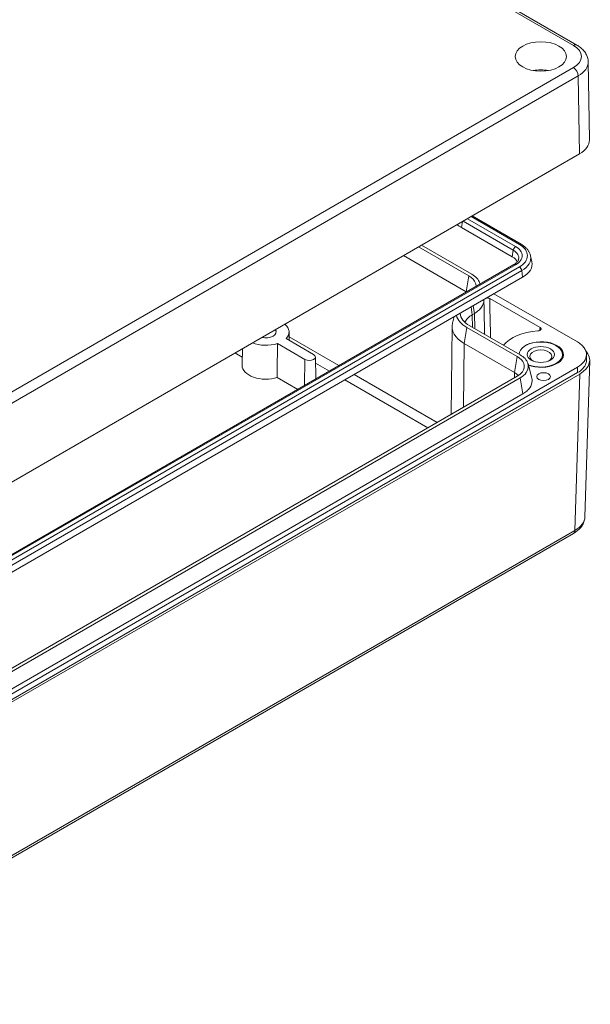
# Model space of a CAD drawing. Header units: millimetres. Extents: x 15 to 916, y 15 to 705.
# Tile 16 of 17: x 738 to 808, y 489 to 609. Entities that reach past the tile are written whole.
import ezdxf

# ---------------------------------------------------------------- set-up
doc = ezdxf.new("R2010")
doc.units = ezdxf.units.MM
doc.header["$LTSCALE"] = 3.333333
doc.layers.add('Visible (ANSI)', color=7, linetype='Continuous', lineweight=9)
doc.layers.add('Visible Narrow (ANSI)', color=7, linetype='Continuous', lineweight=9)

msp = doc.modelspace()

# ---------------------------------------------------------------- linework, layer by layer
at = {"layer": 'Visible (ANSI)'}
for p, q in [((741.211, 643.1995), (805.8853, 605.8598)), ((807.4222, 594.2726), (807.278, 603.8068)), ((706.0283, 534.7153), (806.2019, 592.5506)), ((793.096, 584.9838), (799.0748, 581.532)), ((798.0033, 579.9924), (791.8162, 583.5645)), ((786.5517, 581.2055), (792.7096, 577.6503)), ((786.9022, 581.4079), (793.0601, 577.8526)), ((784.694, 580.133), (792.384, 575.6932)), ((800.2361, 580.1244), (800.3946, 579.3964)), ((798.1981, 579.0409), (710.399, 528.3501)), ((711.4705, 526.8105), (799.2695, 577.5013)), ((794.033, 576.7417), (794.0571, 576.6501)), ((805.9666, 569.5863), (795.7635, 575.4771)), ((795.2431, 574.893), (801.3931, 571.3423)), ((790.9185, 572.6798), (790.711, 571.8916)), ((793.3855, 573.0737), (793.1204, 572.9206)), ((790.6543, 571.4755), (790.5396, 560.7463)), ((792.4443, 571.3736), (798.6021, 567.8184)), ((792.7947, 571.5759), (798.9525, 568.0207)), ((770.7294, 570.8315), (770.752, 569.774)), ((772.676, 567.4449), (769.3026, 569.3925)), ((770.3576, 570.0017), (773.7311, 568.054)), ((792.1186, 569.4165), (798.2764, 565.8613)), ((765.0045, 567.7202), (764.0995, 568.2428)), ((765.0271, 568.7783), (764.9838, 566.7496)), ((773.9495, 567.7548), (774.0068, 565.0741)), ((804.1336, 568.0556), (804.1336, 567.5927)), ((807.0646, 568.0824), (807.0791, 567.402)), ((705.7333, 508.6553), (805.9666, 566.525)), ((799.9255, 566.9096), (800.3808, 565.1805)), ((807.4603, 567.3333), (806.8828, 548.2309)), ((705.7436, 507.9689), (805.9769, 565.8386)), ((806.2406, 565.6744), (706.0279, 507.8166)), ((798.6021, 565.4012), (710.7438, 514.6762)), ((798.9526, 565.1989), (711.0943, 514.4739)), ((771.7973, 563.7984), (769.2874, 565.2475)), ((799.2782, 563.2418), (711.4199, 512.5168)), ((705.8554, 488.6828), (805.4908, 546.2073))]:
    msp.add_line(p, q, dxfattribs=at)
for centre, major_axis in [((801.4878, 604.4578), (-3.125, 0)), ((801.4878, 568.0556), (1.6722, 0)), ((801.8217, 565.3567), (0.8333, 0))]:
    msp.add_ellipse(centre, major_axis=major_axis, ratio=0.57735027, dxfattribs=at)
for centre, major_axis, ratio, start_param, end_param in [((801.4878, 601.0557), (-3.0523, 0), 0.57735027, 4.40387101, 5.02090695), ((803.2553, 594.2516), (4.167, 0), 0.5773063, 5.49782522, 6.29191129), ((795.5952, 585.7464), (-5.3444, 0), 0.57735027, 0.62883358, 0.78539816), ((796.4791, 579.1124), (2.1556, 0), 0.57735027, 0.19438991, 0.78539816), ((796.4791, 579.1124), (3.9463, 0), 0.57735027, 5.49778714, 6.40819263), ((790.6157, 574.6725), (2.5004, 0.0002), 0.57726234, 0.78078086, 0.78520781), ((795.6542, 573.2268), (-4.5395, 0), 0.57735027, 0.15421376, 0.78539816), ((795.6542, 573.2268), (-4.0439, 0), 0.57735027, 0.06135359, 0.78539816), ((795.6542, 571.4577), (-3.5833, 0), 0.57735027, 5.49778714, 6.01228993), ((767.9002, 570.8113), (2.8294, 0), 0.57735027, 5.76462388, 6.90587643), ((795.6542, 571.4577), (-5, 0), 0.57735027, 6.13231341, 7.06858347), ((767.9002, 570.8113), (1.25, 0), 0.57735027, 4.30241442, 6.69315986), ((801.5467, 568.0556), (-5, 0), 0.57735027, 4.79522772, 5.88265987), ((767.9002, 570.8113), (-2.8294, 0), 0.57735027, 0.9481052, 2.08935775), ((801.5467, 568.0556), (-2.7083, 0), 0.57735027, 0.94353027, 6.26359864), ((801.4878, 568.0556), (-2.6458, 0), 0.57735027, 0.95113498, 6.26446598), ((773.2035, 567.7495), (0.7461, 0), 0.57735027, 3.92699082, 7.06858347), ((801.4878, 567.8303), (-1.3547, 0), 0.57735027, 2.27102907, 7.1537489), ((801.5467, 567.5113), (2.65, 0), 0.57735027, 0.11560066, 0.2186608), ((803.293, 567.3752), (4.1679, 0), 0.57717444, 5.49793944, 6.76317399), ((767.9002, 566.7288), (-2.9167, 0), 0.57735027, 6.2708424, 8.3496281), ((796.5088, 564.8407), (2.4999, -0.0001), 0.57735027, 0.46535092, 0.78543625)]:
    msp.add_ellipse(centre, major_axis=major_axis, ratio=ratio, start_param=start_param, end_param=end_param, dxfattribs=at)
for points, knots in [([(807.278, 603.8068), (807.2754, 603.9811), (807.249, 604.1549), (807.1535, 604.4879), (807.0847, 604.6471), (806.9142, 604.9446), (806.8127, 605.0831), (806.5848, 605.3391), (806.4585, 605.4567), (806.1859, 605.6725), (806.0397, 605.7707), (805.8853, 605.8598)], [0.008725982, 0.008725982, 0.008725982, 0.008725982, 0.164052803, 0.164052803, 0.319379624, 0.319379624, 0.474706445, 0.474706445, 0.630033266, 0.630033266, 0.785360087, 0.785360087, 0.785360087, 0.785360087]), ([(799.0748, 581.532), (799.1937, 581.4633), (799.306, 581.3894), (799.5159, 581.2311), (799.6134, 581.1467), (799.7914, 580.9678), (799.8719, 580.8732), (800.0133, 580.6741), (800.0741, 580.5697), (800.173, 580.3525), (800.211, 580.2397), (800.2361, 580.1244)], [0, 0, 0, 0, 0.132078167, 0.132078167, 0.264156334, 0.264156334, 0.396234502, 0.396234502, 0.528312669, 0.528312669, 0.660390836, 0.660390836, 0.660390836, 0.660390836]), ([(798.7763, 579.6852), (798.7679, 579.6466), (798.7548, 579.6067), (798.7171, 579.5239), (798.6925, 579.481), (798.63, 579.393), (798.5921, 579.348), (798.5026, 579.258), (798.4509, 579.2129), (798.3342, 579.1249), (798.2692, 579.0819), (798.1981, 579.0409)], [0.910405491, 0.910405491, 0.910405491, 0.910405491, 1.042483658, 1.042483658, 1.174561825, 1.174561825, 1.306639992, 1.306639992, 1.43871816, 1.43871816, 1.570796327, 1.570796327, 1.570796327, 1.570796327]), ([(792.7096, 577.6503), (793.1206, 577.4129), (793.5218, 576.9793), (793.5827, 576.5067), (793.5728, 576.3715)], [2.678051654, 2.678051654, 2.678051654, 2.678051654, 3.267043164, 3.504589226, 3.504589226, 3.504589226, 3.504589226]), ([(793.0601, 577.8526), (793.5399, 577.5755), (793.9261, 577.1581), (794.0422, 576.7096), (794.053, 576.6483)], [2.678051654, 2.678051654, 2.678051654, 2.678051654, 3.267043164, 3.359721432, 3.359721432, 3.359721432, 3.359721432]), ([(795.2431, 574.893), (795.2047, 574.9152), (795.1591, 574.9328), (795.0589, 574.957), (795.0052, 574.9633), (794.9222, 574.9636), (794.8936, 574.962), (794.8657, 574.9587)], [0, 0, 0, 0, 0.0195630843, 0.0195630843, 0.0391038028, 0.0391038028, 0.0494364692, 0.0494364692, 0.0494364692, 0.0494364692]), ([(794.532, 574.7181), (794.5323, 574.7079), (794.5326, 574.6977), (794.536, 574.3931), (794.4397, 574.1011), (794.151, 573.6871), (794.0284, 573.5523), (793.7383, 573.299), (793.5715, 573.1811), (793.3855, 573.0737)], [0.360821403, 0.360821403, 0.360821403, 0.360821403, 0.367176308, 0.367176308, 0.550763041, 0.550763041, 0.645451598, 0.645451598, 0.7401398, 0.7401398, 0.7401398, 0.7401398]), ([(794.5403, 574.7709), (794.5401, 574.7704), (794.5399, 574.7699), (794.534, 574.7525), (794.5314, 574.7353), (794.532, 574.7181)], [0.1081050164, 0.1081050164, 0.1081050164, 0.1081050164, 0.1084045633, 0.1084045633, 0.1191521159, 0.1191521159, 0.1191521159, 0.1191521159]), ([(801.133, 570.9325), (801.1871, 570.9351), (801.2399, 570.9438), (801.3366, 570.9723), (801.3796, 570.9919), (801.4502, 571.0394), (801.4771, 571.0669), (801.5112, 571.1264), (801.518, 571.1577), (801.5107, 571.2176), (801.4983, 571.2457), (801.457, 571.2981), (801.4284, 571.3219), (801.3931, 571.3423)], [0, 0, 0, 0, 0.019554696, 0.019554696, 0.039091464, 0.039091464, 0.058612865, 0.058612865, 0.078130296, 0.078130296, 0.096068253, 0.096068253, 0.114010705, 0.114010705, 0.114010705, 0.114010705]), ([(805.9666, 566.525), (806.3119, 566.7243), (806.5865, 566.9607), (806.9631, 567.4809), (807.0616, 567.7597), (807.0679, 568.3234), (806.9757, 568.6029), (806.6993, 568.9991), (806.582, 569.1282), (806.3043, 569.3707), (806.1446, 569.4835), (805.9666, 569.5863)], [0, 0, 0, 0, 0.175807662, 0.175807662, 0.351559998, 0.351559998, 0.527295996, 0.527295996, 0.617926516, 0.617926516, 0.708563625, 0.708563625, 0.708563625, 0.708563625]), ([(798.6021, 567.8184), (799.0131, 567.581), (799.5849, 566.9631), (799.4257, 566.0335), (798.8761, 565.5594), (798.6021, 565.4012)], [1.57087244, 1.57087244, 1.57087244, 1.57087244, 2.15992106, 2.74896968, 3.14166876, 3.14166876, 3.14166876, 3.14166876]), ([(798.9525, 568.0207), (799.4323, 567.7436), (800.0998, 567.0222), (799.914, 565.937), (799.2724, 565.3836), (798.9526, 565.1989)], [1.57087244, 1.57087244, 1.57087244, 1.57087244, 2.15992106, 2.74896968, 3.14166876, 3.14166876, 3.14166876, 3.14166876]), ([(805.9769, 565.8386), (806.4995, 566.1404), (806.9918, 566.6724), (807.0811, 567.2506), (807.0775, 567.4017)], [2.356346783, 2.356346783, 2.356346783, 2.356346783, 2.945281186, 3.153931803, 3.153931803, 3.153931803, 3.153931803]), ([(800.3808, 565.1805), (800.4091, 565.0732), (800.424, 564.9646), (800.4286, 564.5611), (800.3323, 564.2691), (800.0435, 563.8551), (799.9209, 563.7203), (799.6309, 563.467), (799.4642, 563.3491), (799.2782, 563.2418)], [0.299198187, 0.299198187, 0.299198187, 0.299198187, 0.36720401, 0.36720401, 0.550800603, 0.550800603, 0.64546832, 0.64546832, 0.740136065, 0.740136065, 0.740136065, 0.740136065]), ([(806.8828, 548.2309), (806.8776, 548.0585), (806.8491, 547.8872), (806.751, 547.5592), (806.6815, 547.4026), (806.5108, 547.1098), (806.4097, 546.9735), (806.1833, 546.7213), (806.058, 546.6054), (805.7881, 546.3925), (805.6434, 546.2954), (805.4908, 546.2073)], [0.017447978, 0.017447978, 0.017447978, 0.017447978, 0.171007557, 0.171007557, 0.324567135, 0.324567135, 0.478126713, 0.478126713, 0.631686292, 0.631686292, 0.78524587, 0.78524587, 0.78524587, 0.78524587])]:
    msp.add_open_spline(points, degree=3, knots=knots, dxfattribs=at)
for points, degree in [([(794.5295, 574.7647), (794.5306, 574.7492), (794.5315, 574.7336), (794.532, 574.7181)], 3), ([(794.5327, 574.6841), (794.5372, 574.4781), (794.5416, 574.2722), (794.546, 574.0662)], 3), ([(769.3026, 569.3925), (769.2953, 567.3446), (769.2874, 565.2475)], 2)]:
    msp.add_open_spline(points, degree=degree, dxfattribs=at)
at = {"layer": 'Visible Narrow (ANSI)'}
for p, q in [((740.7944, 643.1583), (805.4686, 605.8186)), ((805.4686, 603.097), (705.439, 545.3449)), ((706.0283, 544.3302), (806.0579, 602.0823)), ((806.0579, 602.0823), (806.2019, 592.5506)), ((798.4064, 581.2457), (792.5139, 584.6478)), ((792.9739, 584.9134), (798.8665, 581.5113)), ((791.9201, 584.3049), (791.8162, 583.5645)), ((791.9802, 584.3397), (798.1163, 580.7971)), ((798.1163, 580.7971), (798.0033, 579.9924)), ((710.6073, 528.3294), (798.4064, 579.0203)), ((798.8665, 578.7546), (711.0674, 528.0638)), ((711.3575, 527.6152), (799.1566, 578.306)), ((792.384, 575.6932), (792.7096, 577.6503)), ((799.1566, 578.306), (799.2695, 577.5013)), ((792.384, 575.6932), (792.3838, 575.684)), ((792.9639, 573.8608), (793.1204, 572.9206)), ((793.2291, 574.0139), (793.3855, 573.0737)), ((793.1204, 572.9206), (793.1435, 571.3745)), ((793.3855, 573.0737), (793.4133, 571.2187)), ((792.1186, 569.4165), (792.4443, 571.3736)), ((776.8233, 566.7001), (770.7427, 570.2108)), ((792.1186, 569.4165), (792.06, 561.6241)), ((798.2764, 565.8613), (798.6021, 567.8184)), ((772.6285, 564.2783), (772.676, 567.4449)), ((773.9656, 567.0011), (775.6551, 566.0257)), ((805.9666, 566.525), (805.9769, 565.8386)), ((788.8376, 559.7637), (778.6923, 565.621)), ((798.2764, 565.8613), (798.2665, 565.2074)), ((806.2406, 565.6744), (805.6633, 546.577)), ((777.5242, 564.9466), (787.6695, 559.0892)), ((798.9526, 565.1989), (799.2782, 563.2418)), ((805.6633, 546.577), (706.0279, 489.0525))]:
    msp.add_line(p, q, dxfattribs=at)
for centre, major_axis, ratio, start_param, end_param in [((805.4686, 605.1381), (0.4167, 0.7217), 0.57735027, 0, 0.78539816), ((803.1113, 604.4578), (3.3336, 0), 0.5773063, 5.49782522, 7.06854539), ((803.1113, 603.7774), (4.1669, 0.0126), 0.57732037, 5.49608024, 6.29016631), ((805.4686, 602.4166), (0.4167, -0.7217), 0.57735027, 0.79412481, 2.35619449), ((798.4064, 580.9055), (0.2083, 0.3608), 0.57735027, 0.78539816, 2.18166156), ((796.4791, 580.133), (2.7256, 0), 0.57735027, 5.49778714, 7.06858347), ((798.8665, 581.1711), (0.2083, 0.3608), 0.57735027, 0, 0.78539816), ((796.4791, 580.133), (3.3762, 0), 0.57735027, 5.49778714, 7.06858347), ((796.4791, 579.8519), (2.3153, 0), 0.57735027, 6.15817798, 7.06858347), ((796.4791, 579.8519), (3.7866, 0), 0.57735027, 5.49778714, 6.40819263), ((798.4064, 578.6801), (-0.2083, 0.3608), 0.57735027, 5.49778714, 6.28318531), ((798.8665, 578.4144), (0.2083, -0.3608), 0.57735027, 0.95993109, 2.35619449), ((802.716, 548.2896), (4.1674, -0.0252), 0.5772307, 5.50142733, 6.26922522), ((805.0741, 546.929), (0.4167, -0.7217), 0.57735027, 0, 0.76794487)]:
    msp.add_ellipse(centre, major_axis=major_axis, ratio=ratio, start_param=start_param, end_param=end_param, dxfattribs=at)
for points in [[(794.546, 574.0662), (794.5713, 572.8846), (794.5954, 571.7035), (794.6186, 570.5229)], [(801.3931, 571.3423), (801.3875, 571.2258), (801.3819, 571.1093), (801.3763, 570.9929)]]:
    msp.add_open_spline(points, degree=3, dxfattribs=at)
msp.add_open_spline([(795.3408, 570.1059), (795.3375, 570.276), (795.3343, 570.4462), (795.3033, 572.041), (795.2742, 573.4665), (795.2431, 574.893)], degree=3, knots=[-0.684035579, -0.684035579, -0.684035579, -0.684035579, -0.611052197, -0.611052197, 0, 0, 0, 0], dxfattribs=at)

doc.saveas('drawing.dxf')
